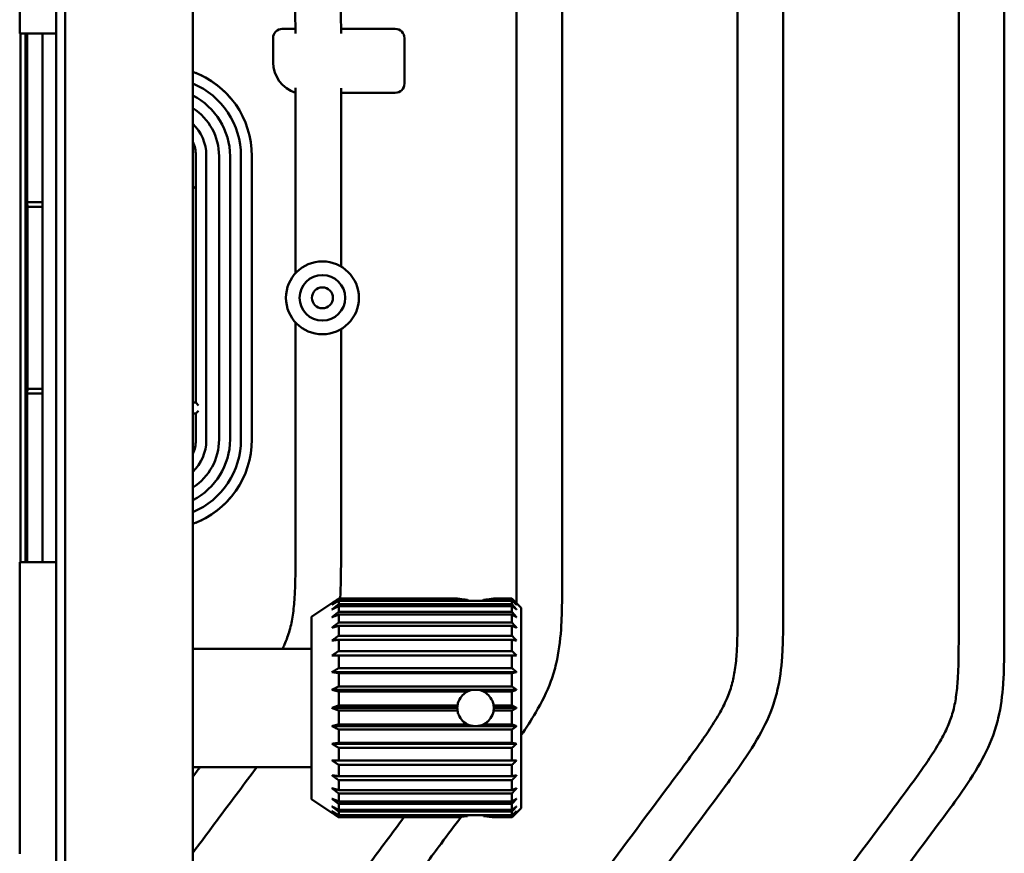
# Model space of a CAD drawing. Header units: millimetres. Extents: x 0 to 2239, y -60 to 841.
# Tile 23 of 165: x 145 to 253, y 504 to 595. Entities that reach past the tile are written whole.
import ezdxf

# ---------------------------------------------------------------- set-up
doc = ezdxf.new("R2010")
doc.units = ezdxf.units.MM
doc.layers.add('Sichtbar (ISO)', color=7, linetype='Continuous', lineweight=50)

msp = doc.modelspace()

# ---------------------------------------------------------------- linework, layer by layer
at = {"layer": 'Sichtbar (ISO)'}
for p, q in [((149.287, 658.971), (149.287, 469.971)), ((150.287, 658.971), (150.287, 469.971)), ((164.287, 469.971), (164.287, 658.971)), ((248.287, 601.984), (248.287, 528.158)), ((253.287, 528.158), (253.287, 601.984)), ((224.037, 598.996), (224.037, 531.146)), ((229.037, 531.146), (229.037, 598.996)), ((145.287, 593.471), (145.287, 597.471)), ((199.787, 596.008), (199.787, 534.134)), ((204.787, 534.134), (204.787, 596.008)), ((149.287, 593.471), (145.287, 593.471)), ((145.362, 535.471), (145.362, 593.471)), ((145.934, 593.471), (145.934, 535.471)), ((146.119, 593.471), (146.119, 574.971)), ((147.787, 574.971), (147.787, 593.471)), ((173.087, 590.309), (173.087, 592.971)), ((174.087, 593.971), (175.53, 593.971)), ((180.535, 593.971), (186.487, 593.971)), ((187.487, 592.971), (187.487, 587.971)), ((175.537, 587.499), (175.537, 567.167)), ((180.537, 567.908), (180.537, 587.471)), ((186.487, 586.971), (180.537, 586.971)), ((164.607, 552.971), (164.607, 580.096)), ((165.75, 548.846), (165.75, 580.096)), ((167.157, 580.021), (167.157, 548.921)), ((168.357, 548.921), (168.357, 580.021)), ((169.557, 548.921), (169.557, 580.021)), ((170.757, 580.021), (170.757, 548.921)), ((146.119, 574.971), (146.136, 574.471)), ((147.787, 574.971), (146.119, 574.971)), ((147.787, 574.471), (147.787, 574.971)), ((146.136, 574.471), (146.136, 554.471)), ((147.787, 574.471), (146.136, 574.471)), ((147.787, 554.471), (147.787, 574.471)), ((175.537, 561.774), (175.537, 537.122)), ((180.537, 537.122), (180.537, 561.033)), ((146.136, 554.471), (146.119, 553.971)), ((146.136, 554.471), (147.787, 554.471)), ((147.787, 553.971), (147.787, 554.471)), ((146.119, 553.971), (146.119, 535.471)), ((146.119, 553.971), (147.787, 553.971)), ((147.787, 535.471), (147.787, 553.971)), ((164.287, 552.971), (164.607, 552.971)), ((164.607, 552.971), (164.907, 552.671)), ((164.607, 551.771), (164.907, 552.071)), ((164.607, 551.771), (164.287, 551.771)), ((164.607, 548.846), (164.607, 551.771)), ((145.287, 535.471), (149.287, 535.471)), ((145.287, 531.471), (145.287, 535.471)), ((145.287, 507.471), (145.287, 531.471)), ((193.308, 531.467), (180.287, 531.467)), ((180.287, 531.335), (180.287, 531.467)), ((199.287, 531.467), (197.266, 531.467)), ((199.287, 531.467), (199.287, 531.335)), ((177.287, 529.471), (179.537, 530.971)), ((180.287, 531.335), (194.417, 531.335)), ((199.287, 531.235), (180.287, 531.235)), ((180.287, 530.842), (180.287, 531.235)), ((180.287, 530.842), (199.287, 530.842)), ((180.287, 530.003), (180.287, 530.646)), ((199.287, 530.646), (180.287, 530.646)), ((194.496, 531.235), (196.078, 531.235)), ((196.157, 531.335), (199.287, 531.335)), ((199.287, 531.235), (199.287, 530.842)), ((199.287, 530.646), (199.287, 530.003)), ((200.287, 530.471), (199.787, 530.971)), ((200.287, 530.471), (200.287, 508.471)), ((177.287, 509.471), (177.287, 529.471)), ((180.287, 530.003), (199.287, 530.003)), ((180.287, 528.845), (180.287, 529.717)), ((199.287, 529.717), (180.287, 529.717)), ((199.287, 529.717), (199.287, 528.845)), ((180.287, 528.845), (199.287, 528.845)), ((180.287, 527.401), (180.287, 528.476)), ((199.287, 528.476), (180.287, 528.476)), ((199.287, 528.476), (199.287, 527.401)), ((180.287, 527.401), (199.287, 527.401)), ((180.287, 525.717), (180.287, 526.962)), ((199.287, 526.962), (180.287, 526.962)), ((199.287, 526.962), (199.287, 525.717)), ((177.287, 525.971), (164.287, 525.971)), ((180.287, 525.717), (199.287, 525.717)), ((180.287, 523.843), (180.287, 525.221)), ((199.287, 525.221), (180.287, 525.221)), ((199.287, 525.221), (199.287, 523.843)), ((180.287, 523.843), (199.287, 523.843)), ((199.787, 523.404), (179.537, 523.404)), ((180.287, 521.836), (180.287, 523.304)), ((199.287, 523.304), (180.287, 523.304)), ((199.287, 523.304), (199.287, 521.836)), ((180.287, 521.836), (199.287, 521.836)), ((195.177, 521.468), (179.537, 521.468)), ((180.287, 519.757), (180.287, 521.271)), ((194.417, 521.271), (180.287, 521.271)), ((199.787, 521.468), (195.397, 521.468)), ((199.287, 521.271), (196.157, 521.271)), ((199.287, 521.271), (199.287, 519.757)), ((180.287, 519.757), (193.308, 519.757)), ((197.266, 519.757), (199.287, 519.757)), ((193.287, 519.471), (179.537, 519.471)), ((180.287, 517.67), (180.287, 519.184)), ((193.308, 519.184), (180.287, 519.184)), ((199.287, 519.184), (197.266, 519.184)), ((199.787, 519.471), (197.287, 519.471)), ((199.287, 519.184), (199.287, 517.67)), ((195.177, 517.474), (179.537, 517.474)), ((180.287, 517.67), (194.417, 517.67)), ((199.787, 517.474), (195.397, 517.474)), ((196.157, 517.67), (199.287, 517.67)), ((180.287, 515.637), (180.287, 517.105)), ((199.287, 517.105), (180.287, 517.105)), ((199.287, 517.105), (199.287, 515.637)), ((199.787, 515.537), (179.537, 515.537)), ((180.287, 515.637), (199.287, 515.637)), ((180.287, 513.721), (180.287, 515.098)), ((199.287, 515.098), (180.287, 515.098)), ((199.287, 515.098), (199.287, 513.721)), ((180.287, 513.721), (199.287, 513.721)), ((180.287, 511.979), (180.287, 513.224)), ((199.287, 513.224), (180.287, 513.224)), ((199.287, 513.224), (199.287, 511.979)), ((177.287, 512.971), (164.287, 512.971)), ((180.287, 511.979), (199.287, 511.979)), ((180.287, 510.465), (180.287, 511.54)), ((199.287, 511.54), (180.287, 511.54)), ((199.287, 511.54), (199.287, 510.465)), ((180.287, 510.465), (199.287, 510.465)), ((180.287, 509.225), (180.287, 510.096)), ((199.287, 510.096), (180.287, 510.096)), ((199.287, 510.096), (199.287, 509.225)), ((177.287, 509.471), (179.537, 507.971)), ((180.287, 509.225), (199.287, 509.225)), ((180.287, 508.296), (180.287, 508.938)), ((199.287, 508.938), (180.287, 508.938)), ((199.287, 508.938), (199.287, 508.296)), ((179.537, 507.971), (179.537, 507.971)), ((180.287, 508.296), (199.287, 508.296)), ((180.287, 507.706), (180.287, 508.099)), ((199.287, 508.099), (180.287, 508.099)), ((180.287, 507.706), (199.287, 507.706)), ((199.287, 508.099), (199.287, 507.706)), ((200.287, 508.471), (199.787, 507.971)), ((145.287, 503.471), (145.287, 507.471)), ((180.287, 507.474), (180.287, 507.606)), ((194.417, 507.606), (180.287, 507.606)), ((180.287, 507.474), (193.308, 507.474)), ((199.287, 507.606), (196.157, 507.606)), ((197.266, 507.474), (199.287, 507.474)), ((199.287, 507.606), (199.287, 507.474))]:
    msp.add_line(p, q, dxfattribs=at)
for radius in [4, 2.5, 1.15]:
    msp.add_circle((178.492, 564.471), radius, dxfattribs=at)
for centre, radius, start, end in [((174.087, 592.971), 1, 89.9998, 180.00022), ((186.487, 592.971), 1, 359.9998, 90.00022), ((176.587, 590.309), 3.5, 180, 252.5424), ((160.907, 580.021), 9.85, 0, 69.93126), ((160.907, 580.021), 9.841, 38.7518, 67.9512), ((160.907, 580.021), 8.65, 0, 66.99874), ((186.487, 587.971), 1, 269.99978, 0.00022), ((160.907, 580.021), 7.45, 0, 63.01924), ((160.907, 580.021), 6.25, 0, 57.26189), ((160.907, 580.096), 4.843, 0, 45.7443), ((160.907, 580.096), 3.7, 0, 24.0045), ((160.907, 580.096), 5, 312.53185, 317.73142), ((160.907, 548.921), 9.85, 290.06874, 0), ((160.907, 548.921), 6.25, 302.73811, 0), ((160.907, 548.921), 7.45, 296.98076, 0), ((160.907, 548.921), 8.65, 293.00126, 0), ((160.907, 548.846), 3.7, 335.9955, 0), ((160.907, 548.846), 4.843, 314.2557, 0), ((160.907, 548.921), 9.841, 292.0488, 321.2482)]:
    msp.add_arc(centre, radius, start, end, dxfattribs=at)
for centre, major_axis, ratio, start_param, end_param in [((195.287, 536.282), (0, 5.495), 0.3639707, 2.6915367, 2.7351757), ((195.287, 536.282), (0, -5.495), 0.3639698, 5.8331246, 5.876763), ((195.287, 536.282), (0, -5.495), 0.3639698, 0.4064223, 0.4500607), ((195.287, 536.282), (0, 5.495), 0.3639707, 3.5480096, 3.5916502), ((195.287, 519.471), (0, -2), 0.9999913, 3.1967898, 3.5916534), ((195.287, 519.471), (-2, 0), 0.9999962, 4.6571918, 4.7675862), ((195.287, 519.471), (0, -2), 0.9999913, 2.6915319, 3.0863955), ((195.287, 519.471), (-2, 0), 0.9999945, 6.139341, 6.2831853), ((195.287, 519.471), (-2, 0), 0.9999945, 3.1415927, 3.285437), ((195.287, 519.471), (0, -2), 0.9999945, 4.712389, 4.8562333), ((195.287, 519.471), (0, -2), 0.9999945, 1.426952, 1.5707963), ((195.287, 519.471), (-2, 0), 0.9999913, 1.1207356, 1.5155991), ((195.287, 519.471), (0, -2), 0.9999962, 6.2279881, 6.3383825), ((195.287, 519.471), (-2, 0), 0.9999913, 1.6259935, 2.0208571), ((195.287, 502.659), (0, 5.495), 0.3639707, 0.4064238, 0.4500607), ((195.287, 502.659), (0, -5.495), 0.3639698, 3.5480218, 3.5916534), ((195.287, 502.659), (0, 5.495), 0.3639707, 5.8331246, 5.8767615)]:
    msp.add_ellipse(centre, major_axis=major_axis, ratio=ratio, start_param=start_param, end_param=end_param, dxfattribs=at)
for points, knots in [([(175.534, 593.471), (175.529, 594.211), (175.523, 594.952), (175.51, 595.693), (175.503, 596.104), (175.494, 596.514), (175.48, 596.925), (175.465, 597.394), (175.444, 597.864), (175.413, 598.332), (175.374, 598.947), (175.317, 599.562), (175.23, 600.172), (175.156, 600.697), (175.058, 601.219), (174.924, 601.733), (174.815, 602.152), (174.682, 602.566), (174.526, 602.971)], [0, 0, 0, 0, 0.03598512, 0.03598512, 0.03598512, 0.05593495, 0.05593495, 0.05593495, 0.07875134, 0.07875134, 0.07875134, 0.10868364, 0.10868364, 0.10868364, 0.13444992, 0.13444992, 0.13444992, 0.15550246, 0.15550246, 0.15550246, 0.15550246]), ([(180.462, 597.474), (180.469, 597.308), (180.475, 597.142), (180.481, 596.976), (180.52, 595.808), (180.534, 594.639), (180.537, 593.471)], [0.920148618, 0.920148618, 0.920148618, 0.920148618, 0.930091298, 0.930091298, 0.930091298, 1, 1, 1, 1]), ([(174.128, 525.971), (174.202, 526.124), (174.272, 526.278), (174.34, 526.433), (174.559, 526.937), (174.747, 527.455), (174.895, 527.983), (175.047, 528.525), (175.157, 529.079), (175.24, 529.637), (175.337, 530.283), (175.397, 530.934), (175.438, 531.585), (175.467, 532.058), (175.486, 532.531), (175.5, 533.004), (175.54, 534.376), (175.537, 535.749), (175.537, 537.122)], [0.81955233, 0.81955233, 0.81955233, 0.81955233, 0.82764389, 0.82764389, 0.82764389, 0.85383785, 0.85383785, 0.85383785, 0.88072483, 0.88072483, 0.88072483, 0.91189687, 0.91189687, 0.91189687, 0.93448276, 0.93448276, 0.93448276, 1, 1, 1, 1]), ([(180.537, 537.122), (180.537, 535.787), (180.541, 533.9), (180.472, 532.016), (180.44, 531.467)], [0, 0, 0, 0, 0.07755177, 0.10951133, 0.10951133, 0.10951133, 0.10951133]), ([(204.787, 534.134), (204.787, 532.798), (204.79, 531.463), (204.756, 530.128), (204.738, 529.441), (204.711, 528.754), (204.664, 528.068), (204.577, 526.813), (204.423, 525.561), (204.134, 524.336), (203.982, 523.687), (203.791, 523.046), (203.562, 522.421), (203.124, 521.225), (202.546, 520.085), (201.901, 518.985), (201.397, 518.126), (200.852, 517.291), (200.287, 516.47)], [0, 0, 0, 0, 0.06372563, 0.06372563, 0.06372563, 0.09653278, 0.09653278, 0.09653278, 0.15657597, 0.15657597, 0.15657597, 0.18836361, 0.18836361, 0.18836361, 0.24911139, 0.24911139, 0.24911139, 0.29661234, 0.29661234, 0.29661234, 0.29661234]), ([(193.308, 531.467), (193.332, 531.463), (193.376, 531.456), (193.542, 531.43), (193.696, 531.408), (194.025, 531.369), (194.212, 531.35), (194.417, 531.335)], [0.9340407, 0.9340407, 0.9340407, 0.9340407, 0.98135491, 0.98135491, 1.05684282, 1.05684282, 1.12156837, 1.12156837, 1.12156837, 1.12156837]), ([(194.417, 531.335), (194.212, 531.35), (194.025, 531.369), (193.696, 531.408), (193.542, 531.43), (193.376, 531.456), (193.332, 531.463), (193.308, 531.467)], [0.69016564, 0.69016564, 0.69016564, 0.69016564, 0.75489119, 0.75489119, 0.8303791, 0.8303791, 0.8776933, 0.8776933, 0.8776933, 0.8776933]), ([(197.266, 531.467), (197.242, 531.463), (197.199, 531.456), (197.032, 531.43), (196.879, 531.408), (196.549, 531.369), (196.363, 531.35), (196.157, 531.335)], [0.33012936, 0.33012936, 0.33012936, 0.33012936, 0.37744358, 0.37744358, 0.45293149, 0.45293149, 0.51765703, 0.51765703, 0.51765703, 0.51765703]), ([(196.157, 531.335), (196.363, 531.35), (196.549, 531.369), (196.879, 531.408), (197.032, 531.43), (197.199, 531.456), (197.242, 531.463), (197.266, 531.467)], [0.0862543, 0.0862543, 0.0862543, 0.0862543, 0.15097985, 0.15097985, 0.22646776, 0.22646776, 0.27378196, 0.27378196, 0.27378196, 0.27378196]), ([(200.537, 474.983), (200.537, 476.494), (200.535, 478.005), (200.57, 479.515), (200.588, 480.279), (200.616, 481.043), (200.66, 481.806), (200.716, 482.771), (200.797, 483.734), (200.923, 484.692), (201.018, 485.419), (201.138, 486.142), (201.291, 486.858), (201.392, 487.33), (201.507, 487.799), (201.638, 488.264), (201.821, 488.912), (202.036, 489.551), (202.28, 490.179), (202.62, 491.053), (203.019, 491.905), (203.461, 492.733), (203.899, 493.552), (204.379, 494.348), (204.884, 495.127), (205.175, 495.576), (205.475, 496.019), (205.78, 496.458), (206.441, 497.41), (207.128, 498.344), (207.817, 499.276), (210.577, 503.012), (213.366, 506.724), (216.14, 510.449), (216.786, 511.316), (217.431, 512.184), (218.073, 513.054), (218.583, 513.744), (219.091, 514.436), (219.591, 515.134), (220.018, 515.729), (220.438, 516.329), (220.843, 516.938), (221.249, 517.548), (221.639, 518.168), (222.002, 518.804), (222.308, 519.341), (222.593, 519.891), (222.84, 520.457), (223.059, 520.961), (223.247, 521.478), (223.395, 522.007), (223.547, 522.549), (223.657, 523.103), (223.74, 523.661), (223.837, 524.307), (223.897, 524.957), (223.938, 525.609), (223.967, 526.082), (223.986, 526.555), (224, 527.028), (224.04, 528.4), (224.037, 529.773), (224.037, 531.146)], [0, 0, 0, 0, 0.0720994, 0.0720994, 0.0720994, 0.1085789, 0.1085789, 0.1085789, 0.1546935, 0.1546935, 0.1546935, 0.1896425, 0.1896425, 0.1896425, 0.2126861, 0.2126861, 0.2126861, 0.2448059, 0.2448059, 0.2448059, 0.2895737, 0.2895737, 0.2895737, 0.3338527, 0.3338527, 0.3338527, 0.3593459, 0.3593459, 0.3593459, 0.4145875, 0.4145875, 0.4145875, 0.6359245, 0.6359245, 0.6359245, 0.6874428, 0.6874428, 0.6874428, 0.7283652, 0.7283652, 0.7283652, 0.7632574, 0.7632574, 0.7632574, 0.798163, 0.798163, 0.798163, 0.8276439, 0.8276439, 0.8276439, 0.8538379, 0.8538379, 0.8538379, 0.8807248, 0.8807248, 0.8807248, 0.9118969, 0.9118969, 0.9118969, 0.9344828, 0.9344828, 0.9344828, 1, 1, 1, 1]), ([(229.037, 531.146), (229.037, 529.81), (229.04, 528.475), (229.006, 527.14), (228.988, 526.453), (228.961, 525.766), (228.914, 525.08), (228.827, 523.825), (228.673, 522.573), (228.384, 521.348), (228.232, 520.699), (228.041, 520.058), (227.812, 519.433), (227.374, 518.237), (226.796, 517.097), (226.151, 515.997), (225.421, 514.753), (224.606, 513.56), (223.767, 512.386), (223.25, 511.663), (222.724, 510.947), (222.197, 510.233), (220.063, 507.342), (217.905, 504.468), (215.756, 501.589), (214.655, 500.113), (213.557, 498.635), (212.46, 497.157), (212.037, 496.588), (211.615, 496.018), (211.197, 495.446), (210.927, 495.077), (210.658, 494.706), (210.393, 494.334), (209.984, 493.76), (209.582, 493.181), (209.195, 492.592), (208.507, 491.546), (207.866, 490.466), (207.343, 489.328), (207.096, 488.791), (206.876, 488.241), (206.688, 487.681), (206.571, 487.336), (206.467, 486.987), (206.375, 486.635), (206.217, 486.033), (206.094, 485.422), (205.994, 484.808), (205.775, 483.456), (205.673, 482.089), (205.615, 480.72), (205.533, 478.809), (205.537, 476.896), (205.537, 474.983)], [0, 0, 0, 0, 0.0637256, 0.0637256, 0.0637256, 0.0965328, 0.0965328, 0.0965328, 0.156576, 0.156576, 0.156576, 0.1883636, 0.1883636, 0.1883636, 0.2491114, 0.2491114, 0.2491114, 0.3179007, 0.3179007, 0.3179007, 0.3602396, 0.3602396, 0.3602396, 0.5314832, 0.5314832, 0.5314832, 0.6192341, 0.6192341, 0.6192341, 0.6530146, 0.6530146, 0.6530146, 0.674815, 0.674815, 0.674815, 0.7084074, 0.7084074, 0.7084074, 0.7681072, 0.7681072, 0.7681072, 0.7962982, 0.7962982, 0.7962982, 0.8136828, 0.8136828, 0.8136828, 0.8433644, 0.8433644, 0.8433644, 0.9087128, 0.9087128, 0.9087128, 1, 1, 1, 1]), ([(224.787, 471.995), (224.787, 473.506), (224.785, 475.017), (224.82, 476.527), (224.838, 477.291), (224.866, 478.055), (224.91, 478.818), (224.966, 479.783), (225.047, 480.746), (225.173, 481.704), (225.268, 482.43), (225.388, 483.154), (225.541, 483.87), (225.642, 484.342), (225.757, 484.811), (225.888, 485.276), (226.071, 485.924), (226.286, 486.563), (226.53, 487.19), (226.87, 488.065), (227.269, 488.917), (227.711, 489.745), (228.149, 490.564), (228.629, 491.36), (229.134, 492.139), (229.425, 492.588), (229.725, 493.031), (230.03, 493.47), (230.691, 494.422), (231.378, 495.356), (232.067, 496.288), (234.827, 500.024), (237.616, 503.736), (240.39, 507.461), (241.036, 508.328), (241.681, 509.196), (242.323, 510.065), (242.833, 510.756), (243.341, 511.448), (243.841, 512.146), (244.268, 512.741), (244.688, 513.341), (245.093, 513.95), (245.499, 514.56), (245.889, 515.179), (246.252, 515.816), (246.558, 516.353), (246.843, 516.903), (247.09, 517.469), (247.309, 517.973), (247.497, 518.49), (247.645, 519.019), (247.797, 519.561), (247.907, 520.115), (247.99, 520.673), (248.087, 521.319), (248.147, 521.969), (248.188, 522.621), (248.217, 523.094), (248.236, 523.567), (248.25, 524.04), (248.29, 525.412), (248.287, 526.785), (248.287, 528.158)], [0, 0, 0, 0, 0.0720994, 0.0720994, 0.0720994, 0.1085789, 0.1085789, 0.1085789, 0.1546935, 0.1546935, 0.1546935, 0.1896425, 0.1896425, 0.1896425, 0.2126861, 0.2126861, 0.2126861, 0.2448059, 0.2448059, 0.2448059, 0.2895737, 0.2895737, 0.2895737, 0.3338527, 0.3338527, 0.3338527, 0.3593459, 0.3593459, 0.3593459, 0.4145875, 0.4145875, 0.4145875, 0.6359245, 0.6359245, 0.6359245, 0.6874428, 0.6874428, 0.6874428, 0.7283652, 0.7283652, 0.7283652, 0.7632574, 0.7632574, 0.7632574, 0.798163, 0.798163, 0.798163, 0.8276439, 0.8276439, 0.8276439, 0.8538379, 0.8538379, 0.8538379, 0.8807248, 0.8807248, 0.8807248, 0.9118969, 0.9118969, 0.9118969, 0.9344828, 0.9344828, 0.9344828, 1, 1, 1, 1]), ([(253.287, 528.158), (253.287, 526.822), (253.29, 525.487), (253.256, 524.152), (253.238, 523.465), (253.211, 522.778), (253.164, 522.092), (253.077, 520.837), (252.923, 519.584), (252.634, 518.36), (252.482, 517.711), (252.291, 517.07), (252.062, 516.445), (251.624, 515.249), (251.046, 514.109), (250.401, 513.009), (249.671, 511.764), (248.856, 510.572), (248.017, 509.398), (247.5, 508.675), (246.974, 507.959), (246.447, 507.245), (244.313, 504.354), (242.155, 501.48), (240.006, 498.601), (238.905, 497.125), (237.807, 495.647), (236.71, 494.169), (236.287, 493.599), (235.865, 493.03), (235.447, 492.458), (235.177, 492.089), (234.908, 491.718), (234.643, 491.346), (234.234, 490.772), (233.832, 490.193), (233.445, 489.604), (232.757, 488.558), (232.116, 487.478), (231.593, 486.34), (231.346, 485.803), (231.126, 485.253), (230.938, 484.693), (230.821, 484.348), (230.717, 483.999), (230.625, 483.646), (230.467, 483.045), (230.344, 482.434), (230.244, 481.82), (230.025, 480.468), (229.923, 479.101), (229.865, 477.732), (229.783, 475.821), (229.787, 473.908), (229.787, 471.995)], [0, 0, 0, 0, 0.0637256, 0.0637256, 0.0637256, 0.0965328, 0.0965328, 0.0965328, 0.156576, 0.156576, 0.156576, 0.1883636, 0.1883636, 0.1883636, 0.2491114, 0.2491114, 0.2491114, 0.3179007, 0.3179007, 0.3179007, 0.3602396, 0.3602396, 0.3602396, 0.5314832, 0.5314832, 0.5314832, 0.6192341, 0.6192341, 0.6192341, 0.6530146, 0.6530146, 0.6530146, 0.674815, 0.674815, 0.674815, 0.7084074, 0.7084074, 0.7084074, 0.7681072, 0.7681072, 0.7681072, 0.7962982, 0.7962982, 0.7962982, 0.8136828, 0.8136828, 0.8136828, 0.8433644, 0.8433644, 0.8433644, 0.9087128, 0.9087128, 0.9087128, 1, 1, 1, 1]), ([(193.308, 519.757), (193.332, 519.919), (193.376, 520.082), (193.542, 520.483), (193.696, 520.707), (194.025, 521.037), (194.212, 521.172), (194.417, 521.271)], [0.9340407, 0.9340407, 0.9340407, 0.9340407, 0.98135491, 0.98135491, 1.05684282, 1.05684282, 1.12156837, 1.12156837, 1.12156837, 1.12156837]), ([(196.157, 521.271), (196.363, 521.172), (196.549, 521.037), (196.879, 520.707), (197.032, 520.483), (197.199, 520.082), (197.242, 519.919), (197.266, 519.757)], [0.0862543, 0.0862543, 0.0862543, 0.0862543, 0.15097985, 0.15097985, 0.22646776, 0.22646776, 0.27378197, 0.27378197, 0.27378197, 0.27378197]), ([(195.287, 517.471), (195.035, 517.471), (194.766, 517.521), (194.274, 517.726), (194.05, 517.879), (193.696, 518.233), (193.542, 518.457), (193.376, 518.858), (193.332, 519.021), (193.308, 519.184)], [-0.60547484, -0.60547484, -0.60547484, -0.60547484, -0.52978519, -0.52978519, -0.45409555, -0.45409555, -0.37841648, -0.37841648, -0.33092844, -0.33092844, -0.33092844, -0.33092844]), ([(194.417, 517.67), (194.212, 517.77), (194.025, 517.904), (193.696, 518.234), (193.542, 518.458), (193.376, 518.859), (193.332, 519.022), (193.308, 519.184)], [0.69016564, 0.69016564, 0.69016564, 0.69016564, 0.75489119, 0.75489119, 0.8303791, 0.8303791, 0.8776933, 0.8776933, 0.8776933, 0.8776933]), ([(197.266, 519.184), (197.242, 519.021), (197.198, 518.858), (197.032, 518.457), (196.878, 518.233), (196.524, 517.879), (196.3, 517.726), (195.808, 517.521), (195.539, 517.471), (195.287, 517.471)], [0.33092843, 0.33092843, 0.33092843, 0.33092843, 0.37841648, 0.37841648, 0.45409555, 0.45409555, 0.52978519, 0.52978519, 0.60547484, 0.60547484, 0.60547484, 0.60547484]), ([(197.266, 519.184), (197.242, 519.022), (197.199, 518.859), (197.032, 518.458), (196.879, 518.234), (196.549, 517.904), (196.363, 517.77), (196.157, 517.67)], [0.33012937, 0.33012937, 0.33012937, 0.33012937, 0.37744358, 0.37744358, 0.45293149, 0.45293149, 0.51765703, 0.51765703, 0.51765703, 0.51765703]), ([(171.294, 512.971), (169.95, 511.167), (167.607, 508.04), (165.275, 504.906), (164.287, 503.574)], [0.51635383, 0.51635383, 0.51635383, 0.51635383, 0.64679574, 0.74295951, 0.74295951, 0.74295951, 0.74295951]), ([(176.287, 477.971), (176.287, 479.482), (176.285, 480.993), (176.32, 482.503), (176.338, 483.267), (176.366, 484.031), (176.41, 484.794), (176.466, 485.759), (176.547, 486.722), (176.673, 487.68), (176.768, 488.407), (176.888, 489.13), (177.041, 489.846), (177.142, 490.318), (177.257, 490.787), (177.388, 491.252), (177.571, 491.9), (177.786, 492.539), (178.03, 493.167), (178.37, 494.041), (178.769, 494.893), (179.211, 495.721), (179.649, 496.54), (180.129, 497.336), (180.634, 498.115), (180.925, 498.564), (181.225, 499.007), (181.53, 499.446), (182.191, 500.398), (182.878, 501.332), (183.567, 502.264), (184.852, 504.005), (186.145, 505.74), (187.439, 507.474)], [0, 0, 0, 0, 0.07209938, 0.07209938, 0.07209938, 0.10857894, 0.10857894, 0.10857894, 0.15469346, 0.15469346, 0.15469346, 0.18964252, 0.18964252, 0.18964252, 0.21268608, 0.21268608, 0.21268608, 0.24480587, 0.24480587, 0.24480587, 0.2895737, 0.2895737, 0.2895737, 0.3338527, 0.3338527, 0.3338527, 0.35934593, 0.35934593, 0.35934593, 0.41458752, 0.41458752, 0.41458752, 0.51770871, 0.51770871, 0.51770871, 0.51770871]), ([(193.716, 507.535), (192.979, 506.549), (192.242, 505.563), (191.506, 504.577), (190.405, 503.101), (189.307, 501.623), (188.21, 500.145), (187.787, 499.576), (187.365, 499.006), (186.947, 498.434), (186.677, 498.065), (186.408, 497.694), (186.143, 497.322), (185.734, 496.748), (185.332, 496.17), (184.945, 495.581), (184.257, 494.534), (183.616, 493.454), (183.093, 492.316), (182.846, 491.779), (182.626, 491.229), (182.438, 490.669), (182.321, 490.324), (182.217, 489.975), (182.125, 489.623), (181.967, 489.021), (181.844, 488.41), (181.744, 487.796), (181.525, 486.444), (181.423, 485.077), (181.365, 483.708), (181.283, 481.797), (181.287, 479.884), (181.287, 477.971)], [0.47282721, 0.47282721, 0.47282721, 0.47282721, 0.53148324, 0.53148324, 0.53148324, 0.61923406, 0.61923406, 0.61923406, 0.65301462, 0.65301462, 0.65301462, 0.674815, 0.674815, 0.674815, 0.70840735, 0.70840735, 0.70840735, 0.76810719, 0.76810719, 0.76810719, 0.79629823, 0.79629823, 0.79629823, 0.81368282, 0.81368282, 0.81368282, 0.84336437, 0.84336437, 0.84336437, 0.90871281, 0.90871281, 0.90871281, 1, 1, 1, 1]), ([(193.308, 507.474), (193.332, 507.478), (193.376, 507.485), (193.542, 507.511), (193.696, 507.533), (194.025, 507.572), (194.212, 507.591), (194.417, 507.606)], [0.33012936, 0.33012936, 0.33012936, 0.33012936, 0.37744358, 0.37744358, 0.45293149, 0.45293149, 0.51765703, 0.51765703, 0.51765703, 0.51765703]), ([(194.417, 507.606), (194.212, 507.591), (194.025, 507.572), (193.696, 507.533), (193.542, 507.511), (193.376, 507.485), (193.332, 507.478), (193.308, 507.474)], [0.08627056, 0.08627056, 0.08627056, 0.08627056, 0.15097985, 0.15097985, 0.22646776, 0.22646776, 0.27378196, 0.27378196, 0.27378196, 0.27378196]), ([(197.266, 507.474), (197.242, 507.478), (197.199, 507.485), (197.032, 507.511), (196.879, 507.533), (196.549, 507.572), (196.363, 507.591), (196.157, 507.606)], [0.9340407, 0.9340407, 0.9340407, 0.9340407, 0.98135491, 0.98135491, 1.05684282, 1.05684282, 1.12155213, 1.12155213, 1.12155213, 1.12155213]), ([(196.157, 507.606), (196.363, 507.591), (196.549, 507.572), (196.879, 507.533), (197.032, 507.511), (197.199, 507.485), (197.242, 507.478), (197.266, 507.474)], [0.69016564, 0.69016564, 0.69016564, 0.69016564, 0.75489119, 0.75489119, 0.8303791, 0.8303791, 0.8776933, 0.8776933, 0.8776933, 0.8776933])]:
    msp.add_open_spline(points, degree=3, knots=knots, dxfattribs=at)
for points in [[(164.606, 589.15), (164.604, 589.147), (164.603, 589.145), (164.601, 589.142)], [(168.588, 586.187), (168.586, 586.185), (168.584, 586.183), (168.582, 586.181)], [(168.588, 542.754), (168.586, 542.756), (168.584, 542.758), (168.582, 542.76)], [(164.606, 539.791), (164.604, 539.794), (164.603, 539.797), (164.601, 539.799)], [(199.772, 530.986), (199.789, 532.035), (199.787, 533.084), (199.787, 534.134)], [(164.287, 511.933), (164.546, 512.279), (164.804, 512.625), (165.063, 512.971)]]:
    msp.add_open_spline(points, degree=3, dxfattribs=at)
for points, weights in [([(179.537, 530.971), (179.902, 531.214), (180.287, 531.467)], [1.04254089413, 1.04519380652, 1.04722962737]), ([(199.287, 531.467), (199.544, 531.214), (199.787, 530.971)], [1.01340354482, 1.01319208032, 1.01237758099]), ([(180.287, 531.335), (179.902, 531.06), (179.537, 530.796)], [1.05173519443, 1.04931796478, 1.04628301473]), ([(179.537, 530.796), (179.902, 531.011), (180.287, 531.235)], [1.05462033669, 1.05851460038, 1.06179072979]), ([(180.287, 530.842), (179.902, 530.553), (179.537, 530.277)], [1.0617907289, 1.05851459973, 1.05462033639]), ([(179.537, 530.277), (179.902, 530.457), (180.287, 530.646)], [1.05462033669, 1.05851460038, 1.06179072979]), ([(199.787, 530.796), (199.544, 531.06), (199.287, 531.335)], [1.0176218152, 1.0192212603, 1.02021547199]), ([(199.287, 531.235), (199.544, 531.011), (199.787, 530.796)], [1.05704636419, 1.05170629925, 1.04577024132]), ([(199.787, 530.277), (199.544, 530.553), (199.287, 530.842)], [1.0457702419, 1.05170630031, 1.05704636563]), ([(199.287, 530.646), (199.544, 530.457), (199.787, 530.277)], [1.05704636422, 1.05170629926, 1.04577024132]), ([(180.287, 530.003), (179.902, 529.71), (179.537, 529.43)], [1.0617907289, 1.05851459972, 1.05462033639]), ([(179.537, 529.43), (179.902, 529.57), (180.287, 529.717)], [1.05462033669, 1.05851460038, 1.06179072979]), ([(199.787, 529.43), (199.544, 529.71), (199.287, 530.003)], [1.04577024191, 1.05170630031, 1.05704636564]), ([(199.287, 529.717), (199.544, 529.57), (199.787, 529.43)], [1.05704636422, 1.05170629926, 1.04577024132]), ([(180.287, 528.845), (179.902, 528.556), (179.537, 528.28)], [1.0617907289, 1.05851459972, 1.05462033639]), ([(179.537, 528.28), (179.902, 528.376), (180.287, 528.476)], [1.05462033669, 1.05851460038, 1.06179072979]), ([(199.787, 528.28), (199.544, 528.556), (199.287, 528.845)], [1.04577024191, 1.05170630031, 1.05704636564]), ([(199.287, 528.476), (199.544, 528.376), (199.787, 528.28)], [1.05704636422, 1.05170629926, 1.04577024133]), ([(180.287, 527.401), (179.902, 527.126), (179.537, 526.863)], [1.0617907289, 1.05851459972, 1.05462033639]), ([(199.787, 526.863), (199.544, 527.126), (199.287, 527.401)], [1.04577024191, 1.05170630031, 1.05704636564]), ([(179.537, 526.863), (179.902, 526.911), (180.287, 526.962)], [1.05462033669, 1.05851460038, 1.06179072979]), ([(199.287, 526.962), (199.544, 526.911), (199.787, 526.863)], [1.05704636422, 1.05170629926, 1.04577024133]), ([(180.287, 525.717), (179.902, 525.464), (179.537, 525.221)], [1.0617907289, 1.05851459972, 1.05462033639]), ([(179.537, 525.221), (179.902, 525.221), (180.287, 525.221)], [1.05462033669, 1.05851460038, 1.06179072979]), ([(199.787, 525.221), (199.544, 525.464), (199.287, 525.717)], [1.04577024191, 1.05170630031, 1.05704636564]), ([(199.287, 525.221), (199.544, 525.221), (199.787, 525.221)], [1.05704636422, 1.05170629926, 1.04577024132]), ([(180.287, 523.843), (179.902, 523.619), (179.537, 523.404)], [1.0617907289, 1.05851459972, 1.05462033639]), ([(199.787, 523.404), (199.544, 523.619), (199.287, 523.843)], [1.04577024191, 1.05170630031, 1.05704636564]), ([(179.537, 523.404), (179.902, 523.355), (180.287, 523.304)], [1.05462033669, 1.05851460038, 1.06179072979]), ([(199.287, 523.304), (199.544, 523.355), (199.787, 523.404)], [1.05704636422, 1.05170629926, 1.04577024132]), ([(180.287, 521.836), (179.902, 521.648), (179.537, 521.468)], [1.0617907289, 1.05851459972, 1.05462033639]), ([(199.787, 521.468), (199.544, 521.648), (199.287, 521.836)], [1.04577024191, 1.05170630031, 1.05704636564]), ([(179.537, 521.468), (179.902, 521.372), (180.287, 521.271)], [1.04628365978, 1.04931867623, 1.05173597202]), ([(199.287, 521.271), (199.544, 521.372), (199.787, 521.468)], [1.02021660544, 1.01922226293, 1.01762268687]), ([(180.287, 519.757), (179.902, 519.611), (179.537, 519.471)], [1.04722962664, 1.04519380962, 1.04254090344]), ([(199.787, 519.471), (199.544, 519.611), (199.287, 519.757)], [1.01237758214, 1.01319208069, 1.01340354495]), ([(179.537, 519.471), (179.902, 519.33), (180.287, 519.184)], [1.04254090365, 1.04519381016, 1.04722962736]), ([(199.287, 519.184), (199.544, 519.33), (199.787, 519.471)], [1.01340354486, 1.01319208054, 1.0123775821]), ([(180.287, 517.67), (179.902, 517.57), (179.537, 517.474)], [1.05173597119, 1.04931867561, 1.04628365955]), ([(179.537, 517.474), (179.902, 517.293), (180.287, 517.105)], [1.05462033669, 1.05851460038, 1.06179072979]), ([(199.787, 517.474), (199.544, 517.57), (199.287, 517.67)], [1.01762268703, 1.01922226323, 1.02021660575]), ([(199.287, 517.105), (199.544, 517.293), (199.787, 517.474)], [1.05704636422, 1.05170629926, 1.04577024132]), ([(180.287, 515.637), (179.902, 515.586), (179.537, 515.537)], [1.0617907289, 1.05851459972, 1.05462033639]), ([(179.537, 515.537), (179.902, 515.322), (180.287, 515.098)], [1.05462033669, 1.05851460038, 1.06179072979]), ([(199.787, 515.537), (199.544, 515.586), (199.287, 515.637)], [1.04577024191, 1.05170630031, 1.05704636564]), ([(199.287, 515.098), (199.544, 515.322), (199.787, 515.537)], [1.05704636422, 1.05170629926, 1.04577024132]), ([(179.537, 513.721), (179.902, 513.478), (180.287, 513.224)], [1.05462033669, 1.05851460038, 1.06179072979]), ([(180.287, 513.721), (179.902, 513.721), (179.537, 513.721)], [1.0617907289, 1.05851459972, 1.05462033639]), ([(199.787, 513.721), (199.544, 513.721), (199.287, 513.721)], [1.04577024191, 1.05170630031, 1.05704636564]), ([(199.287, 513.224), (199.544, 513.478), (199.787, 513.721)], [1.05704636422, 1.05170629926, 1.04577024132]), ([(179.537, 512.079), (179.902, 511.815), (180.287, 511.54)], [1.05462033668, 1.05851460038, 1.06179072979]), ([(180.287, 511.979), (179.902, 512.03), (179.537, 512.079)], [1.0617907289, 1.05851459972, 1.05462033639]), ([(199.787, 512.079), (199.544, 512.03), (199.287, 511.979)], [1.04577024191, 1.05170630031, 1.05704636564]), ([(199.287, 511.54), (199.544, 511.815), (199.787, 512.079)], [1.05704636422, 1.05170629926, 1.04577024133]), ([(179.537, 510.661), (179.902, 510.385), (180.287, 510.096)], [1.05462033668, 1.05851460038, 1.06179072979]), ([(180.287, 510.465), (179.902, 510.565), (179.537, 510.661)], [1.0617907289, 1.05851459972, 1.05462033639]), ([(199.787, 510.661), (199.544, 510.565), (199.287, 510.465)], [1.04577024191, 1.05170630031, 1.05704636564]), ([(199.287, 510.096), (199.544, 510.385), (199.787, 510.661)], [1.05704636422, 1.05170629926, 1.04577024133]), ([(179.537, 509.511), (179.902, 509.231), (180.287, 508.938)], [1.05462033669, 1.05851460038, 1.06179072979]), ([(180.287, 509.225), (179.902, 509.371), (179.537, 509.511)], [1.0617907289, 1.05851459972, 1.05462033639]), ([(199.787, 509.511), (199.544, 509.371), (199.287, 509.225)], [1.04577024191, 1.05170630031, 1.05704636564]), ([(199.287, 508.938), (199.544, 509.231), (199.787, 509.511)], [1.05704636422, 1.05170629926, 1.04577024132]), ([(179.537, 508.664), (179.902, 508.388), (180.287, 508.099)], [1.05462033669, 1.05851460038, 1.06179072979]), ([(180.287, 508.296), (179.902, 508.484), (179.537, 508.664)], [1.0617907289, 1.05851459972, 1.05462033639]), ([(179.537, 508.145), (179.902, 507.882), (180.287, 507.606)], [1.04628301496, 1.04931796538, 1.05173519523]), ([(180.287, 507.706), (179.902, 507.93), (179.537, 508.145)], [1.06179072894, 1.05851459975, 1.05462033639]), ([(180.287, 507.474), (179.902, 507.728), (179.537, 507.971)], [1.04722962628, 1.04519407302, 1.04254159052]), ([(199.787, 508.664), (199.544, 508.484), (199.287, 508.296)], [1.04577024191, 1.05170630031, 1.05704636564]), ([(199.287, 508.099), (199.544, 508.388), (199.787, 508.664)], [1.05704636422, 1.05170629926, 1.04577024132]), ([(199.787, 508.145), (199.544, 507.93), (199.287, 507.706)], [1.04577024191, 1.05170630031, 1.05704636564]), ([(199.287, 507.606), (199.544, 507.882), (199.787, 508.145)], [1.02021547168, 1.01922126, 1.01762181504]), ([(199.787, 507.971), (199.544, 507.728), (199.287, 507.474)], [1.01237779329, 1.01319210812, 1.01340354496]), ([(199.787, 507.971), (199.787, 507.971), (199.787, 507.971)], [1.01237779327, 1.01237768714, 1.01237758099])]:
    msp.add_rational_spline(points, weights, degree=2, dxfattribs=at)

doc.saveas('drawing.dxf')
